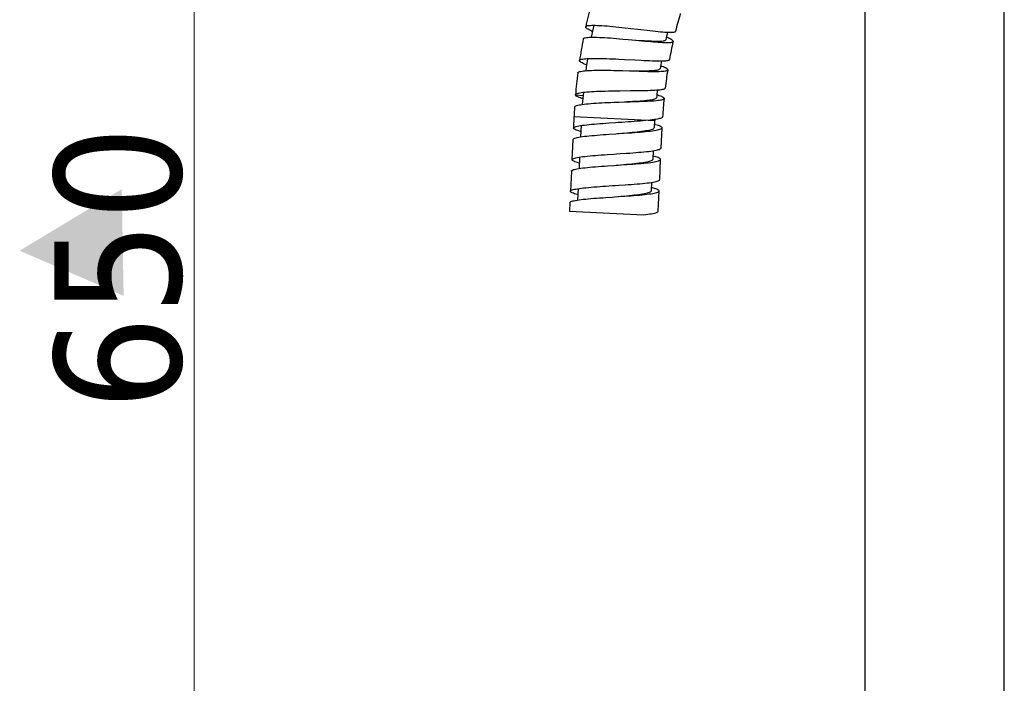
# Model space of a CAD drawing. Extents: x -559 to 3392, y -747 to 867.
# Tile 22 of 29: x 3020 to 3176, y -447 to -342. Entities that reach past the tile are written whole.
import ezdxf

# ---------------------------------------------------------------- set-up
doc = ezdxf.new("R2010")
doc.units = 0
doc.header["$LTSCALE"] = 2
doc.header["$MEASUREMENT"] = 0
doc.layers.get('DEFPOINTS').update_dxf_attribs({"linetype": 'CONTINUOUS'})
doc.layers.add('02___PRT_ALL_AXES', color=7, linetype='CONTINUOUS')
doc.layers.add('OGGETTO', color=7, linetype='CONTINUOUS', lineweight=25)
doc.styles.add('ISO', font='tahoma.ttf')
doc.dimstyles.new('ISO-25', dxfattribs={"dimtxt": 20, "dimasz": 4, "dimexe": 1, "dimexo": 1.5, "dimgap": 1.5, "dimtad": 1, "dimdec": 0, "dimtxsty": 'ISO', "dimcen": 2.5, "dimclrd": 7, "dimclre": 7, "dimclrt": 7, "dimadec": 0, "dimazin": 0, "dimtfac": 1, "dimtdec": 0, "dimtmove": 0, "dimatfit": 3, "dimfxl": 1, "dimlwd": 13, "dimarcsym": 0})

# ---------------------------------------------------------------- blocks, each defined once
blk = doc.blocks.new('*D55')
at = {"layer": 'DEFPOINTS', "color": 0, "transparency": 16777216}
for p in [(3084.93, -56.77), (3047.9, -705.97), (3117.01, -705.97)]:
    blk.add_point(p, dxfattribs=at)
at = {"layer": 'OGGETTO', "color": 7, "lineweight": -2, "transparency": 16777216}
for p, q in [((3083.43, -56.77), (3046.9, -56.77)), ((3115.51, -705.97), (3046.9, -705.97))]:
    blk.add_line(p, q, dxfattribs=at)
at = {"layer": 'OGGETTO', "color": 7, "lineweight": 13, "transparency": 16777216}
blk.add_line((3047.9, -60.77), (3047.9, -701.97), dxfattribs=at)
at = {"layer": 'OGGETTO', "color": 7, "transparency": 16777216}
for points in [[(3047.24, -60.77), (3048.57, -60.77), (3047.9, -56.77)], [(3047.24, -701.97), (3048.57, -701.97), (3047.9, -705.97)]]:
    blk.add_solid(points, dxfattribs=at)
at = {"layer": 'OGGETTO', "color": 7, "transparency": 16777216, "insert": (3035.99, -381.37), "char_height": 20, "attachment_point": 5, "rotation": 90, "style": 'ISO'}
blk.add_mtext('650', dxfattribs=at)

msp = doc.modelspace()

# ---------------------------------------------------------------- hatches: boundary and pattern name
at = {"layer": '02___PRT_ALL_AXES', "linetype": 'Continuous'}
msp.add_hatch(color=7, dxfattribs=at).paths.add_polyline_path([(3036.77, -385.74), (3036.47, -368.88), (3020.33, -378.61)])

# ---------------------------------------------------------------- linework, layer by layer
at = {"layer": '02___PRT_ALL_AXES', "color": 7, "linetype": 'Continuous'}
for p, q in [((3154.01, -526.37), (3154.01, -301.86)), ((3176.01, -526.37), (3176.01, -301.86)), ((3111.04, -342.98), (3111.34, -342.98)), ((3116.05, -343.37), (3116.94, -343.47)), ((3115.67, -345.15), (3116.55, -345.23)), ((3110.04, -348.25), (3110.34, -348.23)), ((3115.08, -348.33), (3115.96, -348.37)), ((3114.8, -350.13), (3115.69, -350.15)), ((3114.41, -353.34), (3115.3, -353.33)), ((3108.2, -353.97), (3109.4, -354.07)), ((3109.38, -353.57), (3109.67, -353.54)), ((3114.32, -355.15), (3115.13, -355.12)), ((3115.13, -355.12), (3116.84, -355.07)), ((3116.84, -355.07), (3117.8, -355.03)), ((3107.97, -357.4), (3107.89, -359.23)), ((3107.97, -357.4), (3120.76, -358.01)), ((3120.63, -357.84), (3120.91, -357.81)), ((3120.71, -359.14), (3120.76, -358.01)), ((3109.02, -358.83), (3109.31, -358.79)), ((3109.11, -358.79), (3109.02, -360.62)), ((3114.94, -358.31), (3115.53, -358.28)), ((3115.53, -358.28), (3116.53, -358.21)), ((3121.75, -362.39), (3121.9, -359.19)), ((3107.8, -361.03), (3107.65, -364.23)), ((3113.56, -360.2), (3114.57, -360.13)), ((3114.57, -360.13), (3115.59, -360.06)), ((3114.85, -360.11), (3115.89, -360.02)), ((3115.59, -360.06), (3116.59, -360)), ((3108.78, -363.83), (3109.07, -363.78)), ((3108.87, -363.78), (3108.79, -365.61)), ((3114.7, -363.31), (3115.29, -363.27)), ((3115.29, -363.27), (3116.29, -363.2)), ((3120.47, -364.13), (3120.53, -362.81)), ((3121.52, -367.39), (3121.67, -364.19)), ((3113.28, -365.2), (3114.29, -365.13)), ((3114.29, -365.13), (3114.62, -365.11)), ((3114.62, -365.11), (3115.31, -365.06)), ((3115.31, -365.06), (3116.31, -364.99)), ((3107.57, -366.03), (3107.42, -369.22)), ((3108.54, -368.82), (3108.83, -368.78)), ((3108.64, -368.78), (3108.55, -370.6)), ((3114.47, -368.3), (3115.05, -368.26)), ((3115.05, -368.26), (3116.06, -368.2)), ((3120.23, -369.13), (3120.3, -367.8)), ((3114.38, -370.1), (3115.43, -370.01)), ((3114.38, -370.1), (3115.03, -370.06)), ((3115.03, -370.06), (3116.03, -369.99)), ((3121.28, -372.38), (3121.43, -369.18)), ((3107.33, -371.02), (3107.27, -372.38)), ((3107.27, -372.38), (3118.94, -372.94))]:
    msp.add_line(p, q, dxfattribs=at)
for points in [[(3109.82, -343.22), (3109.85, -343.16), (3109.92, -343.11), (3110.02, -343.07), (3110.16, -343.04), (3110.33, -343.01), (3110.53, -342.99), (3110.77, -342.98), (3111.04, -342.98)], [(3110.89, -343.97), (3110.83, -343.94), (3110.59, -343.83), (3110.38, -343.72), (3110.2, -343.62), (3110.05, -343.52), (3109.94, -343.44), (3109.87, -343.36), (3109.83, -343.28), (3109.82, -343.22)], [(3111.34, -342.98), (3111.66, -342.99), (3112.01, -343), (3112.39, -343.03), (3112.79, -343.05), (3113.21, -343.09), (3113.65, -343.12), (3114.11, -343.17), (3114.58, -343.21), (3115.06, -343.26), (3115.55, -343.32), (3116.05, -343.37)], [(3116.94, -343.47), (3118.06, -343.6), (3118.56, -343.66), (3119.52, -343.77)], [(3119.52, -343.77), (3119.98, -343.82), (3120.43, -343.87), (3120.86, -343.92), (3121.27, -343.96), (3121.66, -343.99), (3122.02, -344.03), (3122.36, -344.05), (3122.67, -344.07), (3122.95, -344.09), (3123.2, -344.09), (3123.42, -344.09), (3123.61, -344.08), (3123.76, -344.06), (3123.88, -344.04), (3123.96, -344.01), (3124.01, -343.96), (3124.02, -343.94)], [(3109.43, -345.14), (3109.46, -345.08), (3109.53, -345.03), (3109.63, -344.98), (3109.76, -344.95), (3109.93, -344.92), (3110.14, -344.89), (3110.37, -344.88), (3110.64, -344.87), (3110.94, -344.86), (3111.26, -344.86), (3111.62, -344.87), (3111.99, -344.89), (3112.4, -344.91), (3112.82, -344.93), (3113.26, -344.96), (3113.72, -344.99), (3114.19, -345.02), (3114.67, -345.06), (3115.17, -345.11), (3115.67, -345.15)], [(3116.55, -345.23), (3117.69, -345.33), (3118.18, -345.38), (3119.15, -345.47)], [(3116.55, -345.23), (3117.82, -345.32), (3118.67, -345.37)], [(3118.67, -345.37), (3119.08, -345.4), (3119.47, -345.43), (3119.85, -345.45), (3120.21, -345.46), (3120.54, -345.48), (3120.86, -345.49), (3121.15, -345.49), (3121.42, -345.49), (3121.66, -345.49), (3121.87, -345.47), (3122.05, -345.46), (3122.2, -345.43), (3122.32, -345.4), (3122.4, -345.36), (3122.46, -345.31), (3122.47, -345.28)], [(3119.15, -345.47), (3119.61, -345.51), (3120.06, -345.55), (3120.49, -345.59), (3120.9, -345.62), (3121.28, -345.65), (3121.65, -345.67), (3121.99, -345.69), (3122.3, -345.7), (3122.58, -345.71), (3122.83, -345.71), (3123.05, -345.7), (3123.23, -345.69), (3123.39, -345.67), (3123.5, -345.64), (3123.59, -345.61), (3123.63, -345.56), (3123.64, -345.54)], [(3123.64, -345.54), (3123.65, -345.51), (3123.62, -345.45), (3123.56, -345.38), (3123.47, -345.31), (3123.34, -345.23), (3123.18, -345.14), (3122.98, -345.04), (3122.75, -344.93), (3122.57, -344.85)], [(3108.84, -348.57), (3108.87, -348.51), (3108.93, -348.46), (3109.03, -348.41), (3109.17, -348.36), (3109.34, -348.33), (3109.54, -348.3), (3109.77, -348.27), (3110.04, -348.25)], [(3109.96, -349.25), (3109.9, -349.22), (3109.65, -349.13), (3109.43, -349.03), (3109.25, -348.94), (3109.1, -348.86), (3108.98, -348.78), (3108.9, -348.7), (3108.85, -348.63), (3108.84, -348.57)], [(3110.34, -348.23), (3110.66, -348.22), (3111.02, -348.22), (3111.4, -348.21), (3111.8, -348.22), (3112.22, -348.22), (3112.66, -348.23), (3113.12, -348.25), (3113.6, -348.26), (3114.08, -348.28), (3114.58, -348.31), (3115.08, -348.33)], [(3115.96, -348.37), (3117.6, -348.46), (3118.57, -348.51)], [(3118.57, -348.51), (3119.03, -348.53), (3119.48, -348.56), (3119.91, -348.57), (3120.32, -348.59), (3120.71, -348.6), (3121.07, -348.61), (3121.41, -348.62), (3121.72, -348.62), (3122, -348.61), (3122.25, -348.6), (3122.47, -348.59), (3122.66, -348.57), (3122.81, -348.54), (3122.93, -348.51), (3123.01, -348.47), (3123.05, -348.42), (3123.06, -348.4)], [(3108.57, -350.51), (3108.6, -350.45), (3108.66, -350.39), (3108.76, -350.34), (3108.89, -350.3), (3109.06, -350.26), (3109.26, -350.22), (3109.5, -350.19), (3109.76, -350.16), (3110.06, -350.14), (3110.38, -350.12), (3110.74, -350.11), (3111.11, -350.1), (3111.52, -350.09), (3111.94, -350.09), (3112.38, -350.09), (3112.84, -350.09), (3113.31, -350.1), (3113.8, -350.1), (3114.29, -350.12), (3114.8, -350.13)], [(3115.69, -350.15), (3116.74, -350.16), (3117.6, -350.17)], [(3115.69, -350.15), (3116.83, -350.19), (3117.32, -350.2), (3118.29, -350.23)], [(3117.6, -350.17), (3118.01, -350.17), (3118.42, -350.17), (3118.8, -350.17), (3119.17, -350.16), (3119.52, -350.16), (3119.85, -350.15), (3120.15, -350.14), (3120.43, -350.12), (3120.69, -350.1), (3120.91, -350.08), (3121.1, -350.05), (3121.27, -350.02), (3121.4, -349.98), (3121.5, -349.94), (3121.56, -349.89), (3121.6, -349.84), (3121.6, -349.83)], [(3118.29, -350.23), (3118.76, -350.24), (3119.21, -350.25), (3119.64, -350.26), (3120.05, -350.27), (3120.44, -350.27), (3120.81, -350.27), (3121.14, -350.27), (3121.45, -350.27), (3121.74, -350.25), (3121.98, -350.24), (3122.2, -350.22), (3122.39, -350.19), (3122.54, -350.17), (3122.65, -350.13), (3122.73, -350.09), (3122.78, -350.04), (3122.79, -350.02)], [(3122.79, -350.02), (3122.79, -349.99), (3122.76, -349.93), (3122.7, -349.87), (3122.6, -349.8), (3122.46, -349.73), (3122.3, -349.65), (3122.1, -349.56), (3121.86, -349.47), (3121.67, -349.4)], [(3109.67, -353.54), (3110, -353.51), (3110.35, -353.48), (3110.73, -353.45), (3111.13, -353.43), (3111.55, -353.41), (3111.99, -353.4), (3112.45, -353.38), (3112.92, -353.37), (3113.41, -353.36), (3113.9, -353.35), (3114.41, -353.34)], [(3115.3, -353.33), (3116.93, -353.31), (3117.9, -353.3)], [(3117.9, -353.3), (3118.37, -353.3), (3118.82, -353.29), (3119.25, -353.28), (3119.66, -353.27), (3120.05, -353.26), (3120.42, -353.25), (3120.75, -353.23), (3121.06, -353.21), (3121.34, -353.19), (3121.59, -353.16), (3121.81, -353.13), (3121.99, -353.1), (3122.14, -353.07), (3122.26, -353.03), (3122.33, -352.98), (3122.38, -352.94), (3122.38, -352.91)], [(3108.2, -353.97), (3108.23, -353.91), (3108.29, -353.85), (3108.38, -353.79), (3108.51, -353.74), (3108.68, -353.7), (3108.88, -353.65), (3109.11, -353.61), (3109.38, -353.57)], [(3109.36, -354.57), (3109.22, -354.53), (3108.98, -354.45), (3108.77, -354.38), (3108.6, -354.3), (3108.45, -354.23), (3108.34, -354.16), (3108.26, -354.09), (3108.22, -354.03), (3108.2, -353.97)], [(3117.24, -355), (3117.65, -354.98), (3118.05, -354.95), (3118.43, -354.93), (3118.78, -354.9), (3119.12, -354.87), (3119.44, -354.84), (3119.73, -354.81), (3119.99, -354.78), (3120.23, -354.74), (3120.44, -354.7), (3120.61, -354.66), (3120.76, -354.62), (3120.87, -354.57), (3120.95, -354.52), (3121, -354.47), (3121.01, -354.43)], [(3117.8, -355.03), (3118.26, -355.02), (3118.71, -355), (3119.14, -354.98), (3119.55, -354.96), (3119.93, -354.94), (3120.29, -354.92), (3120.63, -354.9), (3120.93, -354.87), (3121.21, -354.84), (3121.45, -354.81), (3121.66, -354.78), (3121.84, -354.74), (3121.99, -354.7), (3122.1, -354.66), (3122.17, -354.61), (3122.2, -354.56), (3122.21, -354.54)], [(3122.21, -354.54), (3122.21, -354.51), (3122.17, -354.45), (3122.1, -354.39), (3121.99, -354.33), (3121.85, -354.26), (3121.67, -354.19), (3121.46, -354.12), (3121.22, -354.04), (3121.06, -353.99)], [(3108.06, -355.92), (3108.06, -355.91), (3108.09, -355.85), (3108.15, -355.79), (3108.25, -355.73), (3108.39, -355.68), (3108.56, -355.63), (3108.77, -355.58), (3109.01, -355.53), (3109.27, -355.49), (3109.57, -355.45), (3109.9, -355.41), (3110.26, -355.38), (3110.64, -355.34), (3111.04, -355.31), (3111.46, -355.28), (3111.91, -355.26), (3112.36, -355.23), (3112.84, -355.21), (3113.32, -355.19), (3113.82, -355.17), (3114.32, -355.15)], [(3115.13, -355.12), (3115.95, -355.08), (3116.39, -355.05), (3117.24, -355)], [(3116.53, -358.21), (3117.02, -358.17), (3117.5, -358.14), (3117.97, -358.1), (3118.42, -358.07), (3118.85, -358.03), (3119.26, -357.99)], [(3119.26, -357.99), (3120, -357.92), (3120.33, -357.88), (3120.63, -357.84)], [(3120.91, -357.81), (3121.16, -357.77), (3121.37, -357.73), (3121.56, -357.68), (3121.71, -357.64), (3121.83, -357.6), (3121.92, -357.55), (3121.97, -357.5), (3121.99, -357.45)], [(3107.89, -359.23), (3107.9, -359.18), (3107.96, -359.13), (3108.05, -359.07), (3108.17, -359.02), (3108.34, -358.97), (3108.53, -358.92), (3108.76, -358.88), (3109.02, -358.83)], [(3109.06, -359.76), (3109.02, -359.75), (3108.76, -359.68), (3108.53, -359.61), (3108.34, -359.55), (3108.18, -359.48), (3108.05, -359.42), (3107.96, -359.36), (3107.91, -359.3), (3107.89, -359.23)], [(3109.31, -358.79), (3109.63, -358.75), (3109.98, -358.7), (3110.35, -358.66), (3110.75, -358.63), (3111.17, -358.59), (3111.6, -358.55), (3112.06, -358.51), (3112.53, -358.48), (3113.02, -358.44), (3113.51, -358.41)], [(3113.51, -358.41), (3114.51, -358.34), (3114.94, -358.31)], [(3115.89, -360.02), (3116.32, -359.98), (3116.75, -359.94), (3117.16, -359.9), (3117.56, -359.86), (3117.95, -359.81), (3118.32, -359.77), (3118.66, -359.73), (3118.99, -359.68), (3119.29, -359.63), (3119.57, -359.59), (3119.82, -359.54), (3120.04, -359.49), (3120.23, -359.44), (3120.39, -359.38), (3120.52, -359.33), (3120.61, -359.27), (3120.67, -359.21), (3120.7, -359.15), (3120.71, -359.14)], [(3116.59, -360), (3117.07, -359.96), (3117.55, -359.93), (3118.01, -359.89), (3118.46, -359.85), (3118.89, -359.82), (3119.29, -359.78), (3119.68, -359.74), (3120.04, -359.7), (3120.37, -359.66), (3120.67, -359.61), (3120.94, -359.57), (3121.18, -359.52), (3121.39, -359.47), (3121.56, -359.42), (3121.7, -359.37), (3121.8, -359.32), (3121.87, -359.27), (3121.9, -359.21), (3121.9, -359.19)], [(3121.9, -359.19), (3121.9, -359.15), (3121.85, -359.09), (3121.78, -359.03), (3121.66, -358.97), (3121.51, -358.9), (3121.33, -358.84), (3121.11, -358.77), (3120.86, -358.7), (3120.73, -358.67)], [(3107.8, -361.03), (3107.8, -361.02), (3107.83, -360.96), (3107.9, -360.91), (3108, -360.86), (3108.13, -360.81), (3108.3, -360.76), (3108.5, -360.71), (3108.74, -360.66), (3109.01, -360.62), (3109.31, -360.57), (3109.64, -360.53), (3109.99, -360.49), (3110.37, -360.45), (3110.77, -360.41), (3111.2, -360.38), (3111.64, -360.34), (3112.1, -360.3), (3112.58, -360.27), (3113.06, -360.23), (3113.56, -360.2)], [(3116.29, -363.2), (3116.78, -363.17), (3117.26, -363.13), (3117.73, -363.1), (3118.18, -363.06), (3118.61, -363.02), (3119.03, -362.99), (3119.42, -362.95), (3119.78, -362.91), (3120.12, -362.86), (3120.43, -362.82), (3120.71, -362.78), (3120.96, -362.73), (3121.18, -362.68), (3121.36, -362.64), (3121.51, -362.59), (3121.62, -362.53), (3121.7, -362.48), (3121.75, -362.42), (3121.75, -362.39)], [(3107.65, -364.23), (3107.67, -364.18), (3107.72, -364.12), (3107.81, -364.07), (3107.94, -364.02), (3108.1, -363.97), (3108.29, -363.92), (3108.52, -363.87), (3108.78, -363.83)], [(3108.83, -364.76), (3108.79, -364.75), (3108.53, -364.68), (3108.3, -364.61), (3108.1, -364.54), (3107.94, -364.48), (3107.82, -364.41), (3107.73, -364.35), (3107.67, -364.29), (3107.65, -364.23)], [(3109.07, -363.78), (3109.39, -363.74), (3109.74, -363.7), (3110.11, -363.66), (3110.51, -363.62), (3110.93, -363.58), (3111.36, -363.55), (3111.82, -363.51), (3112.29, -363.47), (3112.78, -363.44), (3113.27, -363.41)], [(3113.27, -363.41), (3114.28, -363.34), (3114.7, -363.31)], [(3115.87, -364.99), (3116.3, -364.95), (3116.72, -364.91), (3117.13, -364.87), (3117.52, -364.83), (3117.9, -364.79), (3118.26, -364.74), (3118.6, -364.7), (3118.91, -364.65), (3119.2, -364.6), (3119.46, -364.56), (3119.7, -364.51), (3119.9, -364.46), (3120.08, -364.4), (3120.22, -364.35), (3120.33, -364.29), (3120.41, -364.24), (3120.46, -364.18), (3120.47, -364.13)], [(3116.31, -364.99), (3116.8, -364.96), (3117.28, -364.92), (3117.74, -364.89), (3118.19, -364.85), (3118.62, -364.81), (3119.02, -364.78), (3119.41, -364.74), (3119.77, -364.7), (3120.1, -364.65), (3120.41, -364.61), (3120.68, -364.57), (3120.93, -364.52), (3121.14, -364.47), (3121.31, -364.42), (3121.45, -364.37), (3121.56, -364.32), (3121.63, -364.27), (3121.67, -364.21), (3121.67, -364.19)], [(3121.67, -364.19), (3121.66, -364.15), (3121.62, -364.09), (3121.55, -364.03), (3121.44, -363.97), (3121.29, -363.9), (3121.11, -363.84), (3120.9, -363.77), (3120.65, -363.7), (3120.49, -363.66)], [(3107.57, -366.03), (3107.59, -365.96), (3107.65, -365.91), (3107.75, -365.86), (3107.88, -365.8), (3108.05, -365.76), (3108.25, -365.71), (3108.48, -365.66), (3108.75, -365.62), (3109.04, -365.57), (3109.37, -365.53), (3109.72, -365.49), (3110.1, -365.45), (3110.5, -365.41), (3110.92, -365.37), (3111.37, -365.34), (3111.83, -365.3), (3112.3, -365.27), (3112.79, -365.23), (3113.28, -365.2)], [(3114.62, -365.11), (3114.99, -365.07), (3115.87, -364.99)], [(3116.06, -368.2), (3116.55, -368.16), (3117.03, -368.13), (3117.49, -368.09), (3117.94, -368.06), (3118.38, -368.02), (3118.79, -367.98), (3119.18, -367.94), (3119.54, -367.9), (3119.88, -367.86), (3120.19, -367.82), (3120.47, -367.77), (3120.72, -367.73), (3120.94, -367.68), (3121.12, -367.63), (3121.27, -367.58), (3121.39, -367.53), (3121.47, -367.47), (3121.51, -367.42), (3121.52, -367.39)], [(3107.42, -369.22), (3107.43, -369.17), (3107.49, -369.12), (3107.58, -369.06), (3107.7, -369.01), (3107.86, -368.96), (3108.06, -368.91), (3108.28, -368.87), (3108.54, -368.82)], [(3108.83, -368.78), (3109.15, -368.73), (3109.5, -368.69), (3109.87, -368.65), (3110.27, -368.61), (3110.69, -368.58), (3111.13, -368.54), (3111.58, -368.5), (3112.05, -368.47), (3112.54, -368.43), (3113.03, -368.4)], [(3113.03, -368.4), (3114.04, -368.33), (3114.47, -368.3)], [(3121.43, -369.18), (3121.43, -369.15), (3121.39, -369.09), (3121.32, -369.03), (3121.21, -368.97), (3121.07, -368.9), (3120.89, -368.84), (3120.68, -368.77), (3120.44, -368.7), (3120.26, -368.66)], [(3107.33, -371.02), (3107.35, -370.96), (3107.41, -370.91), (3107.5, -370.86), (3107.63, -370.8), (3107.79, -370.75), (3107.99, -370.71), (3108.22, -370.66), (3108.49, -370.61), (3108.78, -370.57), (3109.1, -370.53), (3109.45, -370.49), (3109.83, -370.45), (3110.23, -370.41), (3110.65, -370.37), (3111.09, -370.33), (3111.55, -370.3), (3112.02, -370.26), (3112.51, -370.23), (3113, -370.19)], [(3108.59, -369.75), (3108.55, -369.74), (3108.29, -369.67), (3108.06, -369.6), (3107.87, -369.54), (3107.71, -369.47), (3107.58, -369.41), (3107.49, -369.35), (3107.43, -369.29), (3107.42, -369.22)], [(3113, -370.19), (3114.01, -370.13), (3114.38, -370.1)], [(3115.43, -370.01), (3115.86, -369.97), (3116.29, -369.93), (3116.7, -369.89), (3117.1, -369.84), (3117.48, -369.8), (3117.85, -369.76), (3118.2, -369.71), (3118.52, -369.67), (3118.82, -369.62), (3119.1, -369.57), (3119.35, -369.53), (3119.57, -369.48), (3119.76, -369.42), (3119.92, -369.37), (3120.05, -369.32), (3120.14, -369.26), (3120.2, -369.2), (3120.23, -369.14), (3120.23, -369.13)], [(3116.03, -369.99), (3116.52, -369.96), (3117, -369.92), (3117.46, -369.89), (3117.91, -369.85), (3118.34, -369.81), (3118.75, -369.77), (3119.14, -369.73), (3119.5, -369.69), (3119.84, -369.65), (3120.15, -369.61), (3120.42, -369.56), (3120.67, -369.52), (3120.88, -369.47), (3121.06, -369.42), (3121.21, -369.37), (3121.32, -369.32), (3121.39, -369.26), (3121.43, -369.21), (3121.43, -369.18)], [(3118.94, -372.94), (3119.31, -372.9), (3119.65, -372.85), (3119.96, -372.81), (3120.24, -372.77), (3120.49, -372.72), (3120.7, -372.67), (3120.89, -372.63), (3121.04, -372.57), (3121.15, -372.52), (3121.23, -372.47), (3121.27, -372.41), (3121.28, -372.38)]]:
    msp.add_lwpolyline(points, dxfattribs=at)
for radius, start, end in [(87, 165.5745, 167.8663), (73, 163.784, 166.0758), (85.8, 167.5082, 168.8172), (87, 169.1555, 171.4473), (74.2, 166.414, 167.365), (73, 167.365, 169.6568), (85.8, 171.0892, 172.3982), (74.2, 169.995, 170.946), (73, 170.946, 173.2378), (87, 172.7365, 175.0283), (74.2, 173.576, 174.527), (85.8, 174.6699, 175.9788), (73, 174.5271, 176.819), (87, 176.3176, 177.2958), (74.2, 177.157, 177.2958)]:
    msp.add_arc((3194.88, -361.51), radius, start, end, dxfattribs=at)

# ---------------------------------------------------------------- dimensions: what is measured, and where the dimension line sits
at = {"layer": 'OGGETTO'}
dim = msp.add_linear_dim(base=(3047.9, -705.97), p1=(3084.93, -56.77), p2=(3117.01, -705.97), angle=90, text='650', dimstyle='ISO-25', dxfattribs=at)
dim.commit()
dim.dimension.update_dxf_attribs({"geometry": '*D55', "text_midpoint": (3035.99, -381.37)})

doc.saveas('drawing.dxf')
